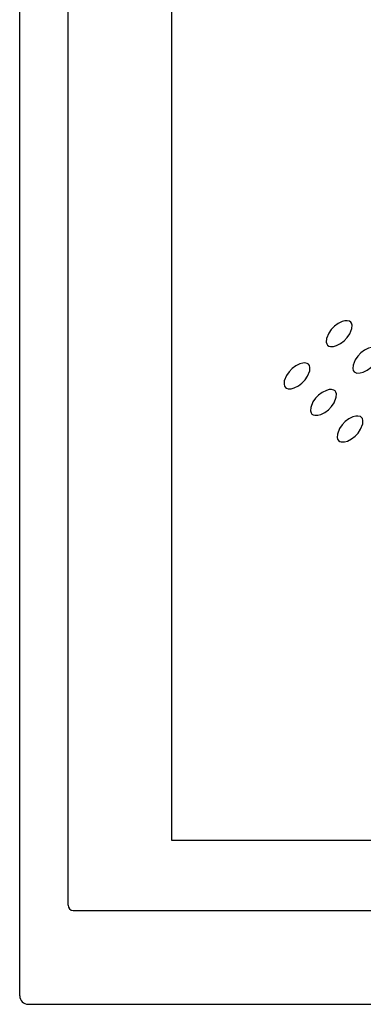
# Model space of a CAD drawing. Header units: millimetres. Extents: x 0 to 0.902, y -0.904 to 0.
# Tile 1 of 6: x 0 to 0.201, y -0.904 to -0.327. Entities that reach past the tile are written whole.
import ezdxf

# ---------------------------------------------------------------- set-up
doc = ezdxf.new("R2010")
doc.units = ezdxf.units.MM
doc.layers.add('BLOCKS', color=3, linetype='Continuous')

msp = doc.modelspace()

# ---------------------------------------------------------------- linework, layer by layer
at = {"layer": 'BLOCKS', "linetype": 'Continuous'}
for p, q in [((0, -0.89915), (0, -0.005)), ((0.02836, -0.84615), (0.02836, -0.03032)), ((0.08899, -0.09094), (0.08899, -0.80793)), ((0.08899, -0.80793), (0.41112, -0.80793)), ((0.03136, -0.84915), (0.42527, -0.84915)), ((0.005, -0.90415), (0.44684, -0.90415))]:
    msp.add_line(p, q, dxfattribs=at)
at = {"layer": 'BLOCKS'}
for points in [[(0.19477, -0.5083), (0.19489, -0.50636), (0.19461, -0.50524), (0.19411, -0.50451), (0.19338, -0.50402), (0.19191, -0.50371), (0.19072, -0.50379), (0.18903, -0.50422), (0.18663, -0.50538), (0.18447, -0.50698), (0.18265, -0.50887), (0.18116, -0.51103), (0.17989, -0.51425), (0.17975, -0.51621), (0.18004, -0.51735), (0.18054, -0.51809), (0.18125, -0.51857), (0.18219, -0.51884), (0.184, -0.51881), (0.18575, -0.51834), (0.18813, -0.51715), (0.19026, -0.51554), (0.19207, -0.51365), (0.19354, -0.51149)], [(0.2091, -0.52705), (0.21033, -0.52386), (0.21045, -0.52192), (0.21017, -0.5208), (0.20967, -0.52007), (0.20894, -0.51957), (0.20747, -0.51927), (0.20628, -0.51934), (0.20459, -0.51977), (0.20218, -0.52094), (0.20003, -0.52254), (0.1982, -0.52443), (0.19671, -0.52659), (0.19545, -0.5298), (0.19531, -0.53177), (0.19559, -0.53291), (0.19609, -0.53365), (0.1968, -0.53413), (0.19774, -0.5344), (0.19956, -0.53436), (0.2013, -0.53389), (0.20369, -0.53271), (0.20582, -0.5311), (0.20762, -0.52921)], [(0.17002, -0.53305), (0.17014, -0.53111), (0.16986, -0.52999), (0.16937, -0.52926), (0.16863, -0.52877), (0.16716, -0.52846), (0.16597, -0.52853), (0.16429, -0.52897), (0.16188, -0.53013), (0.15973, -0.53173), (0.1579, -0.53362), (0.15641, -0.53578), (0.15514, -0.539), (0.15501, -0.54096), (0.15529, -0.5421), (0.15579, -0.54284), (0.1565, -0.54332), (0.15744, -0.54359), (0.15925, -0.54355), (0.161, -0.54309), (0.16338, -0.5419), (0.16551, -0.54029), (0.16732, -0.5384), (0.16879, -0.53624)], [(0.18435, -0.5518), (0.18558, -0.54861), (0.1857, -0.54666), (0.18542, -0.54555), (0.18492, -0.54482), (0.18419, -0.54432), (0.18272, -0.54401), (0.18153, -0.54409), (0.17984, -0.54452), (0.17743, -0.54569), (0.17528, -0.54729), (0.17346, -0.54918), (0.17196, -0.55134), (0.1707, -0.55455), (0.17056, -0.55652), (0.17084, -0.55765), (0.17134, -0.55839), (0.17205, -0.55888), (0.17299, -0.55915), (0.17481, -0.55911), (0.17655, -0.55864), (0.17894, -0.55746), (0.18107, -0.55585), (0.18288, -0.55396)], [(0.20113, -0.56416), (0.20126, -0.56222), (0.20097, -0.56111), (0.20048, -0.56037), (0.19974, -0.55988), (0.19828, -0.55957), (0.19708, -0.55965), (0.1954, -0.56008), (0.19299, -0.56124), (0.19084, -0.56284), (0.18901, -0.56473), (0.18752, -0.56689), (0.18625, -0.57011), (0.18612, -0.57207), (0.1864, -0.57321), (0.1869, -0.57395), (0.18761, -0.57444), (0.18855, -0.5747), (0.19037, -0.57467), (0.19211, -0.5742), (0.1945, -0.57301), (0.19663, -0.5714), (0.19843, -0.56951), (0.1999, -0.56735)]]:
    msp.add_lwpolyline(points, close=True, dxfattribs=at)
at = {"layer": 'BLOCKS', "linetype": 'Continuous'}
msp.add_arc((0.03136, -0.84615), 0.003, 180, 270, dxfattribs=at)
at = {"layer": 'BLOCKS'}
msp.add_arc((0.005, -0.89915), 0.005, 180, 270, dxfattribs=at)

doc.saveas('drawing.dxf')
